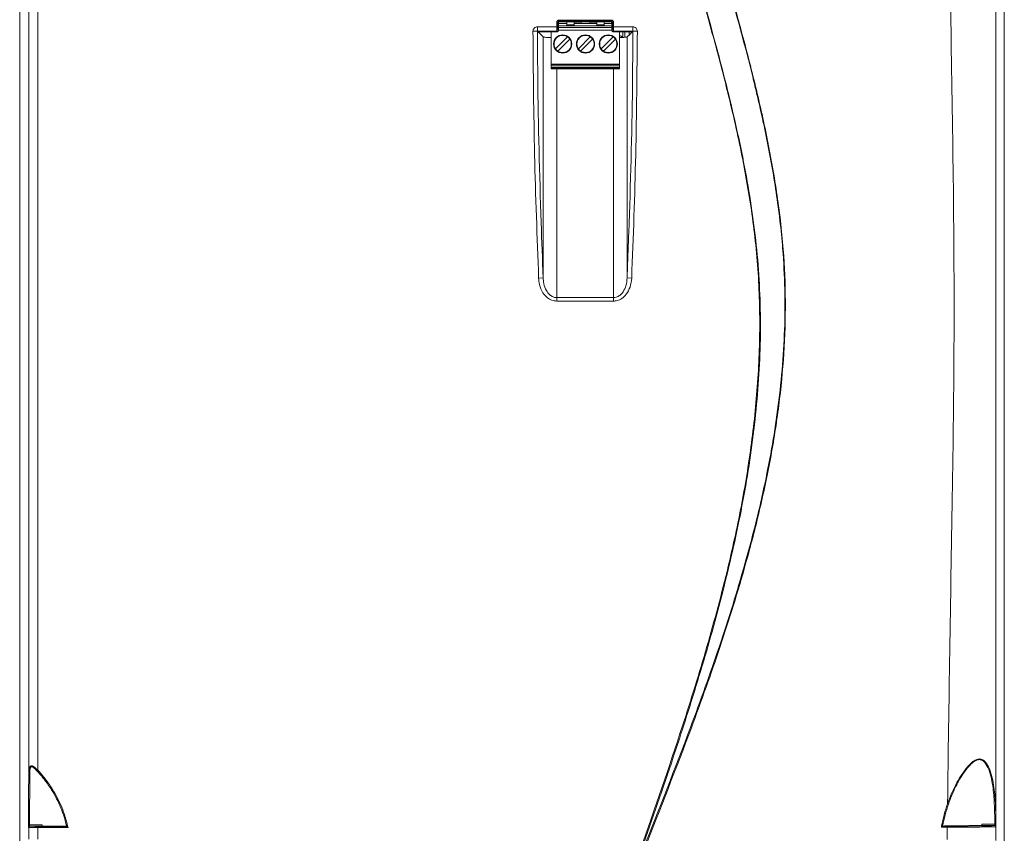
# Model space of a CAD drawing. Header units: millimetres. Extents: x 0 to 2100, y 0 to 1485.
# Tile 30 of 68: x 419 to 635, y 899 to 1078. Entities that reach past the tile are written whole.
import ezdxf

# ---------------------------------------------------------------- set-up
doc = ezdxf.new("R2010")
doc.units = ezdxf.units.MM
doc.header["$LTSCALE"] = 5

msp = doc.modelspace()

# ---------------------------------------------------------------- linework, layer by layer
at = {"color": 7, "linetype": 'Continuous', "lineweight": 15}
for p, q in [((632.87, 897.58), (632.87, 1284.42)), ((420.69, 913.02), (420.69, 1268.86)), ((422.69, 1268.86), (422.69, 913.02)), ((418.7, 1117.33), (418.7, 1067.93)), ((634.7, 1067.93), (634.7, 1117.33)), ((532.3, 1076.2), (536.51, 1076.2)), ((532.3, 1075.2), (532.3, 1076.2)), ((536.51, 1076.2), (536.51, 1077.15)), ((536.76, 1077.15), (536.51, 1077.15)), ((536.76, 1076.2), (536.51, 1076.2)), ((536.76, 1077.15), (536.76, 1076.2)), ((536.91, 1077.01), (536.76, 1077.15)), ((536.91, 1077.01), (536.91, 1075.34)), ((538.72, 1076.89), (536.91, 1076.89)), ((536.91, 1076.39), (538.72, 1076.39)), ((548.59, 1076.02), (536.91, 1076.02)), ((537, 1077.64), (548.5, 1077.64)), ((537, 1077.39), (537, 1077.64)), ((548.5, 1077.39), (537, 1077.39)), ((537, 1077.39), (537.15, 1077.25)), ((537.15, 1077.25), (548.35, 1077.25)), ((538.72, 1076.64), (538.72, 1077.25)), ((538.72, 1077.25), (538.72, 1076.7)), ((538.72, 1076.64), (538.72, 1076.42)), ((538.72, 1076.64), (540.32, 1076.64)), ((538.72, 1076.39), (538.72, 1076.42)), ((540.32, 1076.42), (538.72, 1076.42)), ((540.32, 1076.39), (538.72, 1076.39)), ((540.32, 1076.64), (540.32, 1077.25)), ((541.84, 1076.99), (540.32, 1076.99)), ((541.56, 1076.89), (540.32, 1076.89)), ((540.32, 1076.39), (540.32, 1076.42)), ((545.32, 1076.39), (540.32, 1076.39)), ((541.56, 1076.99), (541.56, 1076.89)), ((541.56, 1076.89), (544.07, 1076.89)), ((541.92, 1077.25), (541.84, 1076.99)), ((543.79, 1076.99), (543.72, 1077.25)), ((543.79, 1076.99), (543.72, 1077.25)), ((545.32, 1076.99), (543.79, 1076.99)), ((543.79, 1076.99), (543.79, 1076.99)), ((544.07, 1076.89), (544.07, 1076.99)), ((545.32, 1076.89), (544.07, 1076.89)), ((545.32, 1077.25), (545.32, 1076.64)), ((545.32, 1076.7), (545.32, 1077.25)), ((545.32, 1076.64), (546.92, 1076.64)), ((545.32, 1076.39), (545.32, 1076.42)), ((546.92, 1076.42), (545.32, 1076.42)), ((546.92, 1076.39), (545.32, 1076.39)), ((546.92, 1077.25), (546.92, 1076.64)), ((548.59, 1076.89), (546.92, 1076.89)), ((546.92, 1076.42), (546.92, 1076.64)), ((546.92, 1076.42), (546.92, 1076.39)), ((546.92, 1076.39), (548.59, 1076.39)), ((548.35, 1077.25), (548.5, 1077.39)), ((548.5, 1077.39), (548.5, 1077.64)), ((548.74, 1077.15), (548.59, 1077.01)), ((548.59, 1075.34), (548.59, 1077.01)), ((548.74, 1076.2), (548.74, 1077.15)), ((548.74, 1077.15), (548.99, 1077.15)), ((548.74, 1076.2), (548.99, 1076.2)), ((548.99, 1077.15), (548.99, 1076.2)), ((548.99, 1076.2), (553.2, 1076.2)), ((553.2, 1076.2), (553.2, 1075.2)), ((532.3, 1075.2), (531.3, 1075.2)), ((536.55, 1075.2), (532.3, 1075.2)), ((532.41, 1075.09), (532.3, 1075.2)), ((533.54, 1073.96), (532.41, 1075.09)), ((532.41, 1075.09), (536.66, 1075.09)), ((533.54, 1021.08), (533.54, 1073.96)), ((535.32, 1075.09), (535.32, 1067.99)), ((535.32, 1075.09), (535.32, 1072.23)), ((536.26, 1071.35), (538.88, 1073.98)), ((536.66, 1075.09), (536.55, 1075.2)), ((536.8, 1075.45), (536.91, 1075.34)), ((537.82, 1074.31), (537.82, 1074.31)), ((541.26, 1071.35), (543.88, 1073.98)), ((542.82, 1074.31), (542.82, 1074.31)), ((546.26, 1071.35), (548.88, 1073.98)), ((547.82, 1074.31), (547.82, 1074.31)), ((548.59, 1075.34), (548.7, 1075.45)), ((548.95, 1075.2), (548.84, 1075.09)), ((548.84, 1075.09), (553.09, 1075.09)), ((553.2, 1075.2), (548.95, 1075.2)), ((550.32, 1067.99), (550.32, 1075.09)), ((551.96, 1021.08), (551.96, 1073.96)), ((553.2, 1075.2), (553.09, 1075.09)), ((554.2, 1075.2), (553.2, 1075.2)), ((535.32, 1072.69), (535.32, 1072.41)), ((535.32, 1072.69), (535.32, 1072.69)), ((535.32, 1072.41), (535.32, 1072.69)), ((535.32, 1072.41), (535.32, 1068.97)), ((535.32, 1072.41), (535.32, 1072.23)), ((539.38, 1073.48), (536.75, 1070.86)), ((539.38, 1073.48), (536.75, 1070.86)), ((539.38, 1073.48), (539.38, 1073.48)), ((544.38, 1073.48), (541.75, 1070.86)), ((544.38, 1073.48), (541.75, 1070.86)), ((544.38, 1073.48), (544.38, 1073.48)), ((549.38, 1073.48), (546.75, 1070.86)), ((549.38, 1073.48), (546.75, 1070.86)), ((549.38, 1073.48), (549.38, 1073.48)), ((536.26, 1071.35), (536.26, 1071.35)), ((536.75, 1070.86), (536.75, 1070.86)), ((537.82, 1070.53), (537.82, 1070.53)), ((541.26, 1071.35), (541.26, 1071.35)), ((541.75, 1070.86), (541.75, 1070.86)), ((542.82, 1070.53), (542.82, 1070.53)), ((546.26, 1071.35), (546.26, 1071.35)), ((546.75, 1070.86), (546.75, 1070.86)), ((547.82, 1070.53), (547.82, 1070.53)), ((418.7, 1067.93), (418.75, 1062.38)), ((418.71, 926.86), (418.71, 1067.35)), ((535.32, 1069.12), (535.32, 1068.97)), ((535.32, 1069.12), (535.32, 1066.99)), ((535.32, 1068.69), (535.32, 1068.97)), ((535.32, 1068.97), (535.32, 1068.69)), ((535.32, 1068.69), (535.32, 1068.69)), ((535.32, 1067.77), (535.32, 1068.11)), ((535.32, 1067.29), (535.32, 1068.11)), ((550.32, 1067.99), (535.32, 1067.99)), ((535.32, 1067.79), (535.32, 1067.99)), ((535.32, 1067.79), (550.32, 1067.79)), ((535.32, 1067.77), (535.32, 1067.79)), ((535.32, 1067.77), (550.32, 1067.77)), ((535.32, 1067.29), (535.32, 1067.19)), ((535.32, 1067.29), (550.32, 1067.29)), ((535.32, 1066.99), (535.32, 1067.19)), ((535.32, 1067.19), (550.32, 1067.19)), ((550.32, 1067.79), (550.32, 1067.99)), ((550.32, 1067.79), (550.32, 1067.77)), ((550.32, 1067.77), (550.32, 1067.29)), ((550.32, 1067.19), (550.32, 1067.29)), ((550.32, 1066.99), (550.32, 1067.19)), ((634.65, 1062.38), (634.7, 1067.93)), ((634.7, 926.86), (634.7, 1067.35)), ((535.32, 1066.99), (535.32, 1066.99)), ((550.32, 1066.99), (535.32, 1066.99)), ((418.76, 1060.08), (418.76, 933.17)), ((634.65, 933.17), (634.65, 1060.08)), ((533.54, 1021.08), (532.55, 1021.04)), ((551.96, 1021.08), (552.96, 1021.04)), ((536.54, 1016.75), (536.54, 1015.99)), ((536.54, 1016.75), (548.96, 1016.75)), ((548.96, 1015.99), (536.54, 1015.99)), ((548.96, 1016.75), (548.96, 1015.99)), ((418.71, 926.86), (418.76, 932.62)), ((634.65, 932.62), (634.7, 926.86)), ((418.75, 930.88), (418.7, 925.33)), ((634.7, 925.33), (634.65, 930.88)), ((418.71, 926.86), (418.71, 926.86)), ((418.71, 926.86), (418.71, 926.86)), ((634.69, 926.86), (634.7, 926.86)), ((634.7, 926.86), (634.7, 926.86)), ((418.7, 925.33), (418.7, 893.63)), ((634.7, 893.63), (634.7, 925.33)), ((422.69, 913.02), (422.52, 912.86)), ((420.88, 900.78), (420.93, 900.73)), ((423.68, 900.73), (423.65, 900.77)), ((428.44, 900.73), (423.68, 900.73)), ((621.17, 900.78), (621.55, 900.8)), ((621.17, 900.77), (621.17, 900.78)), ((621.17, 900.78), (622.16, 900.78)), ((420.69, 900.49), (420.64, 900.54)), ((420.69, 897.88), (420.69, 900.49)), ((422.69, 900.71), (422.69, 900.47)), ((422.69, 900.71), (429.01, 900.71)), ((422.69, 900.47), (422.69, 897.9)), ((429.31, 900.47), (422.69, 900.47)), ((429.01, 900.71), (429.01, 900.71)), ((632.83, 900.64), (632.81, 900.63))]:
    msp.add_line(p, q, dxfattribs=at)
at = {"color": 8, "linetype": 'Continuous', "lineweight": 15}
for p, q in [((548.59, 1075.42), (536.91, 1075.42)), ((550.98, 1075.09), (551, 1074.95)), ((551, 1074.95), (550.99, 1073.85)), ((551.44, 1073.88), (551.44, 1075.09)), ((552.44, 1075.09), (552.44, 1074.44)), ((418.71, 1067.35), (418.71, 1067.35)), ((634.7, 1067.35), (634.7, 1067.35)), ((536.54, 1016.75), (536.54, 1066.99)), ((548.96, 1016.75), (548.96, 1066.99)), ((418.76, 932.62), (418.76, 932.62)), ((634.65, 932.62), (634.65, 932.62))]:
    msp.add_line(p, q, dxfattribs=at)
at = {"color": 7, "linetype": 'Continuous', "lineweight": 15, "flags": 128}
for points in [[(538.72, 1076.39), (538.72, 1076.39), (538.72, 1076.41), (538.72, 1076.44), (538.72, 1076.48), (538.72, 1076.53), (538.72, 1076.58), (538.72, 1076.64), (538.72, 1076.7)], [(540.32, 1076.64), (540.32, 1076.6), (540.32, 1076.57), (540.32, 1076.53), (540.32, 1076.5), (540.32, 1076.47), (540.32, 1076.45), (540.32, 1076.43), (540.32, 1076.42)], [(545.32, 1076.7), (545.32, 1076.64), (545.32, 1076.58), (545.32, 1076.53), (545.32, 1076.48), (545.32, 1076.44), (545.32, 1076.41), (545.32, 1076.39), (545.32, 1076.39)], [(545.32, 1076.64), (545.32, 1076.6), (545.32, 1076.57), (545.32, 1076.53), (545.32, 1076.5), (545.32, 1076.47), (545.32, 1076.45), (545.32, 1076.43), (545.32, 1076.42)], [(553.09, 1075.09), (552.53, 1074.52), (551.96, 1073.96)], [(622.16, 897.83), (622.18, 899.35), (622.19, 900.54)]]:
    msp.add_lwpolyline(points, dxfattribs=at)
at = {"color": 7, "linetype": 'Continuous', "lineweight": 15}
for centre in [(537.82, 1072.42), (542.82, 1072.42), (547.82, 1072.42)]:
    msp.add_circle(centre, 2, dxfattribs=at)
for centre, radius, start, end in [((532.3, 1075.2), 0.999, 90, 180.003), ((553.2, 1075.2), 0.999, 359.997, 90), ((537.82, 1072.42), 1.89, 55.6634, 214.3366), ((537.82, 1072.42), 1.89, 90, 180), ((536.55, 1075.45), 0.25, 270.1836, 359.8164), ((537.82, 1072.42), 2, 360, 90), ((537.82, 1072.42), 1.89, 34.3365, 55.6634), ((542.82, 1072.42), 1.89, 90, 180), ((542.82, 1072.42), 1.89, 55.6634, 214.3366), ((542.82, 1072.42), 2, 360, 90), ((542.82, 1072.42), 1.89, 34.3365, 55.6634), ((547.82, 1072.42), 1.89, 90, 270), ((547.82, 1072.42), 1.89, 55.6634, 214.3366), ((547.82, 1072.42), 2, 270, 90), ((548.95, 1075.45), 0.25, 180.1836, 269.8164), ((547.82, 1072.42), 1.89, 34.3365, 55.6634), ((537.82, 1072.42), 1.89, 180, 270), ((537.82, 1072.42), 1.89, 235.6634, 34.3366), ((537.82, 1072.42), 2, 270, 360), ((542.82, 1072.42), 1.89, 180, 270), ((542.82, 1072.42), 1.89, 235.6634, 34.3366), ((542.82, 1072.42), 2, 270, 360), ((547.82, 1072.42), 1.89, 235.6634, 34.3366), ((537.82, 1072.42), 1.89, 214.3365, 235.6634), ((542.82, 1072.42), 1.89, 214.3365, 235.6634), ((547.82, 1072.42), 1.89, 214.3365, 235.6634), ((420.9, 913.07), 0.208, 192.0552, 274.7519), ((621.95, 904.68), 1.05, 62.0729, 73.3413), ((420.82, 901.37), 0.296, 232.0395, 280.3464), ((420.93, 900.49), 0.24, 90.0051, 179.9949), ((420.88, 900.54), 0.24, 90.005, 137.5742), ((621.74, 900.6), 0.45, 352.6674, 23.9077), ((632.59, 900.64), 0.24, 359.9569, 89.8637), ((632.67, 901.53), 0.37, 262.3261, 300.0764)]:
    msp.add_arc(centre, radius, start, end, dxfattribs=at)
at = {"color": 8, "linetype": 'Continuous', "lineweight": 15}
for centre, radius, start, end in [((550.12, 1073.29), 0.959, 35.3296, 78.3382), ((420.88, 900.54), 0.24, 137.5736, 179.9951)]:
    msp.add_arc(centre, radius, start, end, dxfattribs=at)
at = {"color": 7, "linetype": 'Continuous', "lineweight": 15}
for centre, major_axis, ratio, start_param, end_param in [((537.01, 1077.15), (-0.347, 0.348), 0.997261, 5.499844, 7.067898), ((536.55, 1076.2), (0, 1), 0.039306, 1.570796, 3.089233), ((537.01, 1077.15), (-0.171, 0.171), 0.99161, 5.499844, 7.067898), ((536.8, 1076.2), (0, 0.75), 0.052408, 1.570796, 3.089233), ((537.15, 1077.01), (-0.17, 0.17), 0.997261, 5.499844, 7.067898), ((548.35, 1077.01), (0.17, 0.17), 0.997261, 5.498473, 7.066526), ((548.5, 1077.15), (0.347, 0.348), 0.997261, 5.498473, 7.066526), ((548.5, 1077.15), (0.171, 0.171), 0.99161, 5.498473, 7.066526), ((548.7, 1076.2), (0, 0.75), 0.052408, 3.193953, 4.712389), ((548.95, 1076.2), (0, 1), 0.039306, 3.193953, 4.712389), ((536.66, 1075.34), (-0.177, 0.177), 0.997265, 2.357564, 3.925621), ((548.84, 1075.34), (0.177, 0.177), 0.997265, 2.357564, 3.925621), ((418.73, 1060.08), (0, 3.24), 0.008727, 4.712389, 5.497787), ((634.67, 1060.08), (0, 3.24), 0.008727, 0.785398, 1.570796), ((418.73, 933.17), (0, 3.24), 0.008727, 3.926991, 4.712389), ((634.67, 933.17), (0, 3.24), 0.008727, 1.570796, 2.356194), ((418.91, 926.86), (0.2, 0), 0.01245, 2.865045, 3.129142), ((634.5, 926.86), (0.2, 0), 0.01245, 0.012451, 0.276547), ((422.69, 900.73), (1.76, 0), 0.008727, 3.150319, 4.712389), ((422.69, 900.49), (2, 0), 0.00768, 3.150319, 4.712389)]:
    msp.add_ellipse(centre, major_axis=major_axis, ratio=ratio, start_param=start_param, end_param=end_param, dxfattribs=at)
at = {"color": 8, "linetype": 'Continuous', "lineweight": 15}
msp.add_ellipse((551.01, 1074.25), major_axis=(0, 1), ratio=0.008727, start_param=0.567229, end_param=0.785398, dxfattribs=at)
at = {"color": 7, "linetype": 'Continuous', "lineweight": 15}
for points, knots in [([(554.87, 895.63), (558.01, 904.65), (563.16, 919.41), (569.58, 940.14), (573.95, 956.45), (577.24, 971.66), (579.49, 985.73), (580.86, 999.91), (581.22, 1014.12), (580.38, 1028.17), (578.38, 1041.95), (575.62, 1055.48), (572.27, 1068.89), (568.58, 1082.21), (564.88, 1095.17), (561.33, 1107.83), (558.09, 1120.21), (555.27, 1132.69), (552.99, 1145.44), (551.58, 1158.49), (551.1, 1171.77), (551.45, 1185.05), (552.74, 1199.8), (555.12, 1215.95), (558.63, 1233.46), (562.82, 1250.83), (567.45, 1268.09), (570.67, 1279.56), (572.28, 1285.29)], [0, 0, 0, 0, 0.071885, 0.117566, 0.163238, 0.198848, 0.234595, 0.270327, 0.305954, 0.341464, 0.376023, 0.410615, 0.445278, 0.479972, 0.514617, 0.546709, 0.578818, 0.610898, 0.642952, 0.676192, 0.709505, 0.74284, 0.776109, 0.820816, 0.865559, 0.910369, 0.95521, 1, 1, 1, 1]), ([(572.51, 1285.23), (570.5, 1278.09), (566.48, 1263.8), (560.84, 1242.24), (556.83, 1224.07), (554.29, 1209.37), (552.71, 1197.81), (551.62, 1185.71), (551.15, 1173.06), (551.52, 1160.23), (552.85, 1147.32), (555.03, 1134.34), (557.92, 1121.39), (561.28, 1108.44), (565.23, 1094.3), (569.62, 1078.97), (574.11, 1062.32), (577.28, 1048.27), (579.24, 1036.9), (580.36, 1028.28), (581.05, 1019.61), (581.29, 1010.87), (581.06, 1002.11), (580.42, 993.26), (579.4, 984.38), (577.56, 972.47), (574.44, 957.67), (569.76, 940.09), (565.48, 926.2), (560.6, 911.34), (557.45, 902.32), (555.09, 895.55)], [0, 0, 0, 0, 0.0558164, 0.1116452, 0.1676267, 0.195715, 0.2238013, 0.2553665, 0.287022, 0.319033, 0.3517837, 0.3845416, 0.417982, 0.4515735, 0.4851805, 0.5283673, 0.5715598, 0.6148675, 0.6366162, 0.6583628, 0.6801905, 0.7020172, 0.72407, 0.7461245, 0.7687152, 0.791307, 0.836726, 0.882377, 0.9281061, 0.9460583, 1, 1, 1, 1]), ([(555.46, 895.69), (558.98, 904.57), (564.83, 919.32), (572.32, 940.21), (577.81, 957.75), (581.48, 972.25), (583.7, 983.53), (585.04, 992.14), (586.01, 1000.86), (586.57, 1009.71), (586.62, 1018.61), (586.1, 1028.69), (584.77, 1039.89), (582.56, 1052.19), (579.3, 1066.48), (574.92, 1082.7), (570.26, 1098.87), (566.3, 1113.06), (563.14, 1125.24), (560.41, 1137.46), (558.25, 1149.78), (556.84, 1162.27), (556.2, 1175.01), (556.35, 1187.92), (557.16, 1200.99), (558.56, 1214.05), (560.53, 1227.65), (563.04, 1241.75), (567.01, 1261.21), (570.41, 1275.72), (572.68, 1285.4)], [0, 0, 0, 0, 0.0717796, 0.1192066, 0.1667053, 0.2098058, 0.2314603, 0.2531138, 0.2752237, 0.2973317, 0.3196878, 0.3420444, 0.37315, 0.4043802, 0.4358437, 0.4832311, 0.5306265, 0.5622643, 0.5939111, 0.6251137, 0.6563104, 0.6878694, 0.7194283, 0.7521187, 0.7848135, 0.8177868, 0.850763, 0.8880286, 0.9253215, 1, 1, 1, 1]), ([(572.91, 1285.35), (570.64, 1275.69), (567.23, 1261.19), (563.22, 1241.73), (560.44, 1226.2), (558.11, 1209.7), (556.76, 1194.1), (556.33, 1180.33), (556.56, 1168.45), (557.6, 1155.27), (559.79, 1140.86), (562.96, 1126.4), (566.39, 1113.14), (570.89, 1096.98), (575.57, 1080.87), (579.82, 1064.64), (582.63, 1052.37), (584.88, 1039.94), (586.33, 1027.77), (586.81, 1015.92), (586.45, 1004.47), (585.33, 992.94), (583.49, 981.36), (581.02, 969.77), (577.43, 956.01), (572.5, 940.16), (565.04, 919.26), (559.19, 904.49), (555.68, 895.6)], [0, 0, 0, 0, 0.074562, 0.111881, 0.149197, 0.19311, 0.237014, 0.266768, 0.29654, 0.326282, 0.366008, 0.405911, 0.437419, 0.468929, 0.53197, 0.563433, 0.594891, 0.626582, 0.658263, 0.686904, 0.715586, 0.744241, 0.773898, 0.803579, 0.83325, 0.880684, 0.928211, 1, 1, 1, 1]), ([(622.25, 905.69), (622.4, 916.8), (622.71, 939.27), (623.31, 973.4), (623.79, 1008.05), (623.56, 1042.78), (622.96, 1077.26), (622.43, 1113.64), (622.18, 1152.39), (622.13, 1193.44), (622.29, 1234.44), (622.53, 1261.63), (622.65, 1275.12)], [0, 0, 0, 0, 0.09022, 0.18253, 0.277185, 0.371533, 0.464531, 0.557207, 0.667016, 0.779215, 0.890478, 1, 1, 1, 1]), ([(532.55, 1021.04), (532.21, 1030.06), (531.53, 1048.11), (531.38, 1066.17), (531.3, 1075.2)], [0, 0, 0, 0, 0.499925, 1, 1, 1, 1]), ([(532.3, 1075.2), (532.3, 1074.53), (532.3, 1071.2), (532.4, 1057.2), (532.84, 1039.82), (533.39, 1025.12), (533.54, 1021.08)], [0, 0, 0, 0, 0.036947, 0.184735, 0.775935, 1, 1, 1, 1]), ([(535.32, 1073.82), (535.09, 1073.83), (534.56, 1073.84), (533.95, 1073.88), (533.61, 1073.92), (533.56, 1073.95), (533.54, 1073.96)], [0, 0, 0, 0, 0.227722, 0.53599, 0.844425, 1, 1, 1, 1]), ([(551.96, 1073.96), (551.91, 1073.94), (551.81, 1073.9), (551.23, 1073.86), (550.7, 1073.83), (550.35, 1073.82), (550.32, 1073.82)], [0, 0, 0, 0, 0.322088, 0.644179, 0.966167, 1, 1, 1, 1]), ([(551.96, 1021.08), (551.99, 1021.75), (552.11, 1025.08), (552.62, 1039.07), (553.13, 1056.44), (553.19, 1071.15), (553.2, 1075.2)], [0, 0, 0, 0, 0.036947, 0.184734, 0.77591, 1, 1, 1, 1]), ([(554.2, 1075.2), (554.12, 1066.17), (553.97, 1048.11), (553.3, 1030.07), (552.96, 1021.04)], [0, 0, 0, 0, 0.4998897, 1, 1, 1, 1]), ([(536.54, 1015.99), (536.17, 1016.03), (535.42, 1016.11), (534.34, 1016.76), (533.34, 1017.91), (532.7, 1019.43), (532.59, 1020.56), (532.55, 1021.04)], [0, 0, 0, 0, 0.157252, 0.313954, 0.521689, 0.793995, 1, 1, 1, 1]), ([(533.54, 1021.08), (533.58, 1020.66), (533.66, 1019.71), (534.13, 1018.41), (534.87, 1017.42), (535.65, 1016.9), (536.21, 1016.76), (536.49, 1016.75), (536.54, 1016.75)], [0, 0, 0, 0, 0.218328, 0.500283, 0.70637, 0.855036, 0.97628, 1, 1, 1, 1]), ([(548.96, 1016.75), (549.17, 1016.77), (549.66, 1016.81), (550.43, 1017.25), (551.19, 1018.11), (551.8, 1019.44), (551.9, 1020.5), (551.96, 1021.08)], [0, 0, 0, 0, 0.1045196, 0.2545732, 0.4435, 0.698, 1, 1, 1, 1]), ([(552.96, 1021.04), (552.88, 1020.37), (552.73, 1019.11), (551.92, 1017.56), (550.89, 1016.55), (549.88, 1016.06), (549.23, 1016.01), (548.96, 1015.99)], [0, 0, 0, 0, 0.285657, 0.533813, 0.726327, 0.886068, 1, 1, 1, 1]), ([(420.69, 913.02), (420.69, 913.08), (420.7, 913.19), (420.73, 913.35), (420.77, 913.5), (420.82, 913.62), (420.87, 913.72), (420.92, 913.78), (420.97, 913.84), (421.03, 913.9), (421.09, 913.94), (421.16, 913.97), (421.23, 913.98), (421.28, 913.98), (421.34, 913.98), (421.41, 913.97), (421.47, 913.95), (421.55, 913.92), (421.62, 913.89), (421.7, 913.84), (421.78, 913.79), (421.88, 913.71), (422.02, 913.61), (422.17, 913.49), (422.33, 913.35), (422.47, 913.23), (422.59, 913.12), (422.66, 913.05), (422.69, 913.02)], [0, 0, 0, 0, 0.0642018, 0.1287083, 0.1943241, 0.2604266, 0.2842107, 0.3319995, 0.3560422, 0.3804092, 0.4298112, 0.4549921, 0.4716185, 0.5053307, 0.5224573, 0.538964, 0.5723762, 0.5892846, 0.6170475, 0.6450108, 0.6734517, 0.7020069, 0.7572658, 0.8129526, 0.8696701, 0.9266495, 0.9632973, 1, 1, 1, 1]), ([(422.52, 912.86), (422.49, 912.89), (422.43, 912.95), (422.33, 913.06), (422.21, 913.18), (422.08, 913.31), (421.94, 913.44), (421.82, 913.54), (421.73, 913.61), (421.67, 913.66), (421.6, 913.71), (421.54, 913.75), (421.49, 913.77), (421.46, 913.79), (421.42, 913.8), (421.38, 913.81), (421.34, 913.81), (421.3, 913.81), (421.27, 913.8), (421.24, 913.79), (421.21, 913.77), (421.17, 913.74), (421.14, 913.71), (421.11, 913.67), (421.08, 913.63), (421.05, 913.57), (421.01, 913.47), (420.97, 913.34), (420.94, 913.18), (420.92, 913.02), (420.91, 912.91), (420.91, 912.86)], [0, 0, 0, 0, 0.03906, 0.078162, 0.13629, 0.194579, 0.253474, 0.312657, 0.339668, 0.36675, 0.394166, 0.421779, 0.43631, 0.450913, 0.465807, 0.480836, 0.493298, 0.518742, 0.531758, 0.538615, 0.560808, 0.583315, 0.606505, 0.629832, 0.653644, 0.677517, 0.725571, 0.793378, 0.861558, 0.930656, 1, 1, 1, 1]), ([(622.25, 905.69), (622.25, 905.69), (622.7, 906.96), (623.77, 909.48), (625.54, 912.48), (627.13, 914.39), (628.22, 915.25), (629.08, 915.56), (629.88, 915.44), (630.75, 914.75), (631.51, 913.35), (632.09, 911.4), (632.55, 908.74), (632.8, 905.35), (632.84, 902.6), (632.86, 901.21)], [0, 0, 0, 0, 0.000002, 0.130121, 0.264088, 0.339092, 0.382937, 0.417117, 0.451495, 0.493175, 0.566617, 0.646074, 0.72736, 0.862255, 1, 1, 1, 1]), ([(632.62, 901.16), (632.61, 902.51), (632.57, 905.24), (632.33, 908.59), (631.9, 911.26), (631.35, 913.2), (630.63, 914.6), (629.81, 915.29), (629.05, 915.41), (628.23, 915.1), (627.18, 914.25), (625.66, 912.37), (623.91, 909.41), (622.94, 906.89), (622.44, 905.61)], [0, 0, 0, 0, 0.136349, 0.275204, 0.355231, 0.436602, 0.509496, 0.550179, 0.583343, 0.616439, 0.659497, 0.734191, 0.864637, 1, 1, 1, 1]), ([(420.64, 901.13), (420.64, 901.85), (420.64, 904.01), (420.66, 907.47), (420.67, 910.69), (420.69, 912.43), (420.69, 913.02)], [0, 0, 0, 0, 0.163922, 0.490271, 0.826039, 1, 1, 1, 1]), ([(420.91, 912.86), (420.91, 912.27), (420.91, 910.58), (420.89, 907.39), (420.88, 904.1), (420.87, 901.94), (420.87, 901.22), (420.87, 901.08)], [0, 0, 0, 0, 0.173929, 0.500272, 0.836052, 0.966576, 1, 1, 1, 1]), ([(429.01, 900.71), (429.01, 900.71), (428.81, 901.55), (428.17, 903.81), (426.63, 907.36), (424.68, 910.33), (423.21, 912.11), (422.68, 912.68), (422.52, 912.86)], [0, 0, 0, 0, 0.000003, 0.186483, 0.504026, 0.83073, 0.948588, 1, 1, 1, 1]), ([(422.69, 913.02), (423.22, 912.43), (424.73, 910.73), (426.8, 907.5), (428.45, 903.84), (429.07, 901.41), (429.31, 900.47)], [0, 0, 0, 0, 0.165708, 0.476565, 0.796414, 1, 1, 1, 1]), ([(620.91, 900.54), (620.93, 900.62), (621.24, 902.36), (621.7, 904.09), (622.25, 905.69), (622.25, 905.69)], [0, 0, 0, 0, 0.0454704, 0.9999887, 1, 1, 1, 1]), ([(622.44, 905.61), (621.96, 904.01), (621.47, 902.41), (621.17, 900.78), (621.17, 900.77)], [0, 0, 0, 0, 0.999526, 1, 1, 1, 1]), ([(420.64, 901.13), (420.64, 901.12), (420.64, 901.04), (420.64, 900.91), (420.64, 900.77), (420.64, 900.67), (420.64, 900.64), (420.64, 900.63)], [0, 0, 0, 0, 0.100069, 0.384089, 0.66821, 0.952447, 1, 1, 1, 1]), ([(420.87, 901.08), (421.3, 901.08), (422.07, 901.08), (422.99, 901.07), (423.48, 901.07), (423.64, 901.07)], [0, 0, 0, 0, 0.453462, 0.813925, 1, 1, 1, 1]), ([(420.88, 900.78), (420.88, 900.78), (420.88, 900.79), (420.87, 900.83), (420.87, 900.89), (420.87, 900.97), (420.87, 901.03), (420.87, 901.07), (420.87, 901.08)], [0, 0, 0, 0, 0.1870456, 0.3740308, 0.5608952, 0.7476174, 0.934244, 1, 1, 1, 1]), ([(423.65, 900.77), (423.14, 900.77), (422.24, 900.78), (421.29, 900.78), (420.88, 900.78)], [0, 0, 0, 0, 0.5634344, 1, 1, 1, 1]), ([(423.64, 901.07), (423.64, 901.05), (423.64, 901), (423.64, 900.92), (423.64, 900.86), (423.64, 900.8), (423.64, 900.78), (423.65, 900.77), (423.65, 900.77)], [0, 0, 0, 0, 0.169035, 0.338052, 0.508368, 0.686807, 0.877362, 1, 1, 1, 1]), ([(423.64, 900.78), (423.85, 900.78), (424.92, 900.77), (426.65, 900.76), (427.85, 900.75), (428.29, 900.74), (428.35, 900.74)], [0, 0, 0, 0, 0.100969, 0.518834, 0.936699, 1, 1, 1, 1]), ([(428.44, 900.73), (428.61, 900.73), (428.91, 900.72), (428.98, 900.71), (429.01, 900.71)], [0, 0, 0, 0, 0.541756, 1, 1, 1, 1]), ([(621.17, 900.77), (621.16, 900.77), (621.16, 900.76), (621.11, 900.71), (621.03, 900.64), (620.96, 900.57), (620.91, 900.54), (620.91, 900.54)], [0, 0, 0, 0, 0.152783, 0.338678, 0.616461, 0.99308, 1, 1, 1, 1]), ([(621.76, 900.8), (621.72, 900.8), (621.65, 900.8), (621.58, 900.8), (621.55, 900.8)], [0, 0, 0, 0, 0.5337834, 1, 1, 1, 1]), ([(621.62, 900.8), (622.02, 900.81), (622.72, 900.83), (624.82, 900.85), (627.17, 900.87), (629.11, 900.87), (629.81, 900.87)], [0, 0, 0, 0, 0.284486, 0.489686, 0.817511, 1, 1, 1, 1]), ([(621.76, 900.8), (622.8, 900.8), (624.88, 900.81), (627.43, 900.83), (629.15, 900.85), (629.58, 900.86), (629.76, 900.87)], [0, 0, 0, 0, 0.263906, 0.527835, 0.792436, 1, 1, 1, 1]), ([(622.16, 900.78), (622.42, 900.78), (623.36, 900.78), (624.95, 900.78), (626.8, 900.79), (628.48, 900.8), (629.91, 900.82), (631.08, 900.83), (632.15, 900.85), (632.42, 900.87), (632.59, 900.88)], [0, 0, 0, 0, 0.049285, 0.173306, 0.300971, 0.424758, 0.552125, 0.675699, 0.802835, 1, 1, 1, 1]), ([(629.76, 900.87), (629.77, 900.87), (629.78, 900.88), (629.79, 900.93), (629.8, 901), (629.8, 901.08), (629.8, 901.13), (629.8, 901.16)], [0, 0, 0, 0, 0.2158108, 0.432039, 0.6359259, 0.8227908, 1, 1, 1, 1]), ([(632.59, 900.88), (632.18, 900.88), (631.22, 900.87), (630.29, 900.87), (629.76, 900.87)], [0, 0, 0, 0, 0.4322357, 1, 1, 1, 1]), ([(629.8, 901.16), (630.3, 901.16), (631.2, 901.16), (632.15, 901.16), (632.59, 901.16), (632.62, 901.16)], [0, 0, 0, 0, 0.544602, 0.961661, 1, 1, 1, 1]), ([(632.62, 901.16), (632.62, 901.13), (632.62, 901.08), (632.62, 901), (632.62, 900.94), (632.61, 900.89), (632.6, 900.88), (632.59, 900.88), (632.59, 900.88)], [0, 0, 0, 0, 0.190367, 0.38084, 0.571738, 0.763581, 0.956965, 1, 1, 1, 1]), ([(632.86, 901.21), (632.86, 901.15), (632.86, 901.05), (632.86, 900.89), (632.85, 900.76), (632.84, 900.67), (632.83, 900.64), (632.83, 900.64), (632.83, 900.64)], [0, 0, 0, 0, 0.189653, 0.37965, 0.570683, 0.763125, 0.956959, 1, 1, 1, 1]), ([(429.31, 900.47), (429.31, 900.47), (429.27, 900.5), (429.2, 900.55), (429.11, 900.63), (429.05, 900.68), (429.01, 900.7), (429.01, 900.71), (429.01, 900.71)], [0, 0, 0, 0, 0.006415, 0.253673, 0.55695, 0.75164, 0.875353, 1, 1, 1, 1]), ([(622.19, 900.54), (622.19, 900.54), (622.03, 900.54), (621.61, 900.54), (621.18, 900.54), (620.91, 900.54)], [0, 0, 0, 0, 0.000046, 0.371556, 1, 1, 1, 1]), ([(632.81, 900.63), (632.64, 900.62), (632.34, 900.61), (631.3, 900.59), (630.11, 900.58), (628.64, 900.56), (626.94, 900.55), (625.05, 900.54), (623.54, 900.54), (622.58, 900.54), (622.31, 900.54), (622.19, 900.54), (622.19, 900.54)], [0, 0, 0, 0, 0.185641, 0.31279, 0.439945, 0.567321, 0.694692, 0.822347, 0.950006, 0.978967, 0.999996, 1, 1, 1, 1])]:
    msp.add_open_spline(points, degree=3, knots=knots, dxfattribs=at)
at = {"color": 8, "linetype": 'Continuous', "lineweight": 15}
msp.add_open_spline([(420.64, 900.63), (420.64, 900.61), (420.64, 900.55), (420.64, 900.54), (420.64, 900.54)], degree=3, knots=[0, 0, 0, 0, 0.4543702, 1, 1, 1, 1], dxfattribs=at)

doc.saveas('drawing.dxf')
